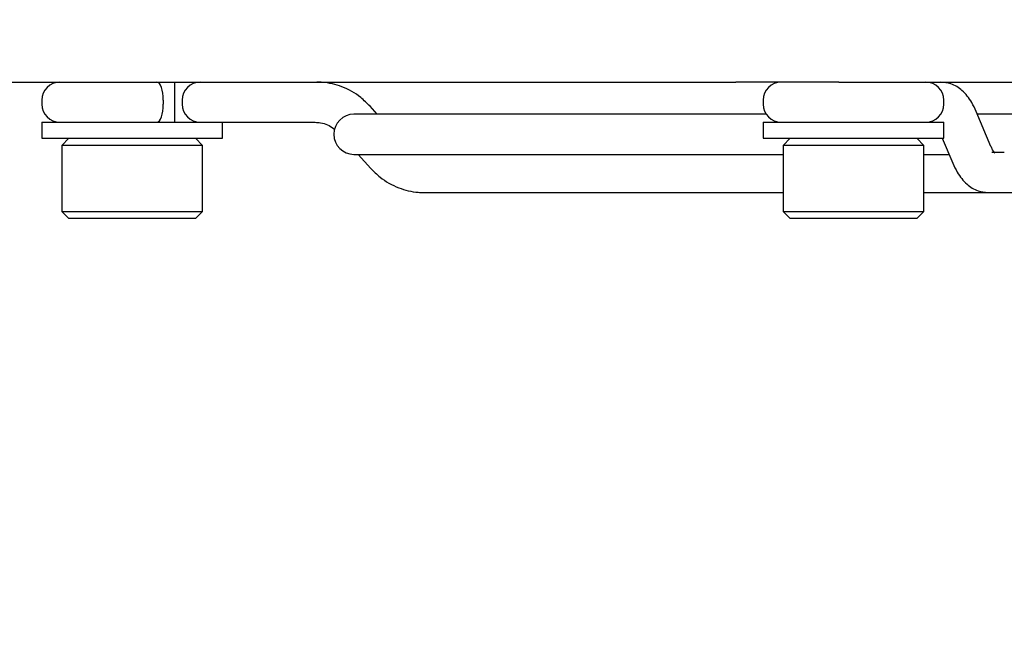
# Model space of a CAD drawing. Header units: millimetres. Extents: x 16 to 577, y 6 to 416.
# Tile 39 of 119: x 239.35 to 249.15, y 232.39 to 238.58. Entities that reach past the tile are written whole.
import ezdxf

# ---------------------------------------------------------------- set-up
doc = ezdxf.new("R2010")
doc.units = ezdxf.units.MM
doc.layers.add('SLD-0', color=7, linetype='Continuous')
doc.styles.add('SLDTEXTSTYLE0', font='TXT', dxfattribs={"width": 0.605})
doc.dimstyles.new('SLDDIMSTYLE0', dxfattribs={"dimtxt": 3.5, "dimasz": 3.5, "dimexe": 0, "dimexo": 0.0625, "dimgap": 0.875, "dimtad": 1, "dimlfac": 5, "dimrnd": 1e-09, "dimzin": 12, "dimdsep": 46, "dimtxsty": 'SLDTEXTSTYLE0', "dimsah": 1, "dimcen": 0.09, "dimadec": 0, "dimazin": 3, "dimtfac": 1, "dimtofl": 0, "dimtmove": 0, "dimatfit": 3, "dimfxl": 1, "dimfrac": 2, "dimtolj": 1, "dimtzin": 12, "dimarcsym": 0})
doc.dimstyles.new('SLDDIMSTYLE1', dxfattribs={"dimtxt": 3.5, "dimasz": 3.5, "dimexe": 0, "dimexo": 0.0625, "dimgap": 0.875, "dimtad": 1, "dimlfac": 5, "dimrnd": 1e-09, "dimzin": 12, "dimdsep": 46, "dimtxsty": 'SLDTEXTSTYLE0', "dimsah": 1, "dimcen": 0.09, "dimadec": 0, "dimazin": 3, "dimtfac": 1, "dimtmove": 0, "dimatfit": 0, "dimfxl": 1, "dimfrac": 2, "dimtolj": 1, "dimtzin": 12, "dimarcsym": 0})

# ---------------------------------------------------------------- blocks, each defined once
blk = doc.blocks.new('_D_11')
at = {"layer": 'SLD-0'}
for p, q in [((237.5252, 239.0594), (237.5252, 225.5021)), ((231.5252, 231.6594), (231.5252, 225.5021)), ((231.5252, 226.5021), (224.5252, 226.5021)), ((231.5252, 226.5021), (237.5252, 226.5021)), ((237.5252, 226.5021), (244.1565, 226.5021))]:
    blk.add_line(p, q, dxfattribs=at)
for points in [[(231.5252, 226.5021), (228.0252, 226.9621), (228.0252, 226.0421)], [(237.5252, 226.5021), (241.0252, 226.0421), (241.0252, 226.9621)]]:
    blk.add_solid(points, dxfattribs=at)
at = {"layer": 'SLD-0', "insert": (238.8092, 231.0138), "char_height": 3.5, "attachment_point": 1, "style": 'SLDTEXTSTYLE0'}
blk.add_mtext('30', dxfattribs=at)
blk = doc.blocks.new('_D_12')
at = {"layer": 'SLD-0'}
for p, q in [((298.9252, 245.5594), (298.9252, 218.6142)), ((231.5252, 231.6594), (231.5252, 218.6142)), ((231.5252, 219.6142), (298.9252, 219.6142))]:
    blk.add_line(p, q, dxfattribs=at)
for points in [[(231.5252, 219.6142), (235.0252, 219.1542), (235.0252, 220.0742)], [(298.9252, 219.6142), (295.4252, 220.0742), (295.4252, 219.1542)]]:
    blk.add_solid(points, dxfattribs=at)
at = {"layer": 'SLD-0', "insert": (261.2148, 224.1259), "char_height": 3.5, "attachment_point": 1, "style": 'SLDTEXTSTYLE0'}
blk.add_mtext('337', dxfattribs=at)

msp = doc.modelspace()

# ---------------------------------------------------------------- linework, layer by layer
at = {"color": 7, "linetype": 'Continuous', "lineweight": 25}
for p, q in [((238.8183, 237.9594), (246.4795, 237.9594)), ((240.8926, 237.5594), (240.8926, 237.9594)), ((247.5049, 237.9594), (246.4795, 237.9594)), ((247.5049, 237.9594), (268.554, 237.9594)), ((239.5672, 237.7794), (239.5672, 237.7394)), ((240.775, 237.7794), (240.775, 237.7394)), ((240.9649, 237.7794), (240.9649, 237.7394)), ((242.907, 237.6394), (242.8352, 237.7187)), ((246.7496, 237.7794), (246.7496, 237.7394)), ((248.5496, 237.7394), (248.5496, 237.7794)), ((246.78, 237.6394), (242.6752, 237.6394)), ((249.0189, 237.3193), (248.8716, 237.6679)), ((264.9433, 237.6394), (248.8837, 237.6394)), ((239.5672, 237.5594), (239.5672, 237.3994)), ((239.5672, 237.5594), (240.4672, 237.5594)), ((240.4672, 237.5594), (241.2824, 237.5594)), ((241.2824, 237.5594), (241.3874, 237.5594)), ((241.3672, 237.3994), (241.3672, 237.5594)), ((241.3874, 237.5594), (242.2876, 237.5594)), ((246.7496, 237.5594), (246.7496, 237.3994)), ((246.7496, 237.5594), (247.6496, 237.5594)), ((247.6496, 237.5594), (248.5496, 237.5594)), ((248.5496, 237.3994), (248.5496, 237.5594)), ((239.5672, 237.3994), (240.4672, 237.3994)), ((239.8372, 237.3994), (239.7672, 237.3294)), ((240.4672, 237.3994), (241.3672, 237.3994)), ((241.1672, 237.3294), (241.0972, 237.3994)), ((246.7496, 237.3994), (247.6496, 237.3994)), ((247.0196, 237.3994), (246.9496, 237.3294)), ((247.6496, 237.3994), (248.5496, 237.3994)), ((248.3496, 237.3294), (248.2796, 237.3994)), ((248.5341, 237.3994), (248.6391, 237.1509)), ((239.7672, 237.3294), (239.7672, 236.6694)), ((241.1672, 237.3294), (239.7672, 237.3294)), ((241.1672, 236.6694), (241.1672, 237.3294)), ((246.9496, 237.3294), (246.9496, 236.6694)), ((248.3496, 237.3294), (246.9496, 237.3294)), ((248.3496, 236.6694), (248.3496, 237.3294)), ((242.6752, 237.2394), (246.9496, 237.2394)), ((242.7155, 237.2394), (242.8418, 237.1001)), ((248.3496, 237.2394), (248.6017, 237.2394)), ((249.152, 237.2594), (249.0264, 237.2594)), ((243.3725, 236.8594), (246.9496, 236.8594)), ((248.3496, 236.8594), (248.9902, 236.8594)), ((248.9902, 236.8594), (249.0264, 236.8594)), ((249.0264, 236.8594), (253.0801, 236.8594)), ((239.7672, 236.6694), (239.8372, 236.5994)), ((239.7672, 236.6694), (241.1672, 236.6694)), ((241.0972, 236.5994), (241.1672, 236.6694)), ((246.9496, 236.6694), (247.0196, 236.5994)), ((246.9496, 236.6694), (248.3496, 236.6694)), ((248.2796, 236.5994), (248.3496, 236.6694)), ((241.0972, 236.5994), (239.8372, 236.5994)), ((248.2796, 236.5994), (247.0196, 236.5994))]:
    msp.add_line(p, q, dxfattribs=at)
at = {"color": 7, "linetype": 'Continuous', "lineweight": 25, "flags": 128}
for points in [[(240.775, 237.7794), (240.7738, 237.8145), (240.7703, 237.8483), (240.7646, 237.8794), (240.757, 237.9067), (240.7477, 237.9291), (240.737, 237.9457), (240.7255, 237.9559), (240.7135, 237.9594)], [(240.7135, 237.5594), (240.7255, 237.5628), (240.737, 237.5731), (240.7477, 237.5897), (240.757, 237.6121), (240.7646, 237.6394), (240.7703, 237.6705), (240.7738, 237.7043), (240.775, 237.7394)]]:
    msp.add_lwpolyline(points, dxfattribs=at)
at = {"color": 7, "linetype": 'Continuous', "lineweight": 25}
for centre, radius, start, end in [((239.7472, 237.7794), 0.18, 90, 180), ((241.1449, 237.7794), 0.18, 90, 180), ((246.9296, 237.7794), 0.18, 90, 180), ((248.3696, 237.7794), 0.18, 0, 90), ((239.7472, 237.7394), 0.18, 180, 270), ((241.1449, 237.7394), 0.18, 180, 270), ((246.9296, 237.7394), 0.18, 180, 270), ((248.3696, 237.7394), 0.18, 270, 0), ((242.6752, 237.4394), 0.2, 90, 270)]:
    msp.add_arc(centre, radius, start, end, dxfattribs=at)
for points, knots in [([(242.8352, 237.7187), (242.8051, 237.7488), (242.7235, 237.8303), (242.5633, 237.9193), (242.4092, 237.9567), (242.3238, 237.9589), (242.3045, 237.9594)], [0, 0, 0, 0, 0.209715, 0.567809, 0.902271, 1, 1, 1, 1]), ([(248.8716, 237.6679), (248.8576, 237.698), (248.8201, 237.7784), (248.742, 237.8756), (248.6325, 237.9475), (248.5546, 237.9558), (248.5205, 237.9594)], [0, 0, 0, 0, 0.193879, 0.518661, 0.78959, 1, 1, 1, 1]), ([(242.2876, 237.5594), (242.3061, 237.5582), (242.3698, 237.5542), (242.4396, 237.5278), (242.4805, 237.4899), (242.4843, 237.4863)], [0, 0, 0, 0, 0.271153, 0.930903, 1, 1, 1, 1]), ([(249.056, 237.2534), (249.0572, 237.2527), (249.0614, 237.2501), (249.0393, 237.2739), (249.0243, 237.3073), (249.0189, 237.3193)], [0, 0, 0, 0, 0.1994786, 0.7129195, 1, 1, 1, 1]), ([(248.6391, 237.1509), (248.6531, 237.1208), (248.6907, 237.0403), (248.7688, 236.9432), (248.8782, 236.8713), (248.9561, 236.863), (248.9902, 236.8594)], [0, 0, 0, 0, 0.193879, 0.518661, 0.78959, 1, 1, 1, 1]), ([(242.8418, 237.1001), (242.8719, 237.07), (242.9534, 236.9885), (243.1137, 236.8994), (243.2678, 236.8621), (243.3532, 236.8599), (243.3725, 236.8594)], [0, 0, 0, 0, 0.209715, 0.567809, 0.902271, 1, 1, 1, 1])]:
    msp.add_open_spline(points, degree=3, knots=knots, dxfattribs=at)

# ---------------------------------------------------------------- dimensions: what is measured, and where the dimension line sits
at = {"layer": 'SLD-0'}
for base, p2, dimstyle, picture, middle in [((298.9252, 219.6142), (298.9252, 245.5594), 'SLDDIMSTYLE0', '_D_12', (265.2252, 219.6142)), ((237.5252, 226.5021), (237.5252, 239.0594), 'SLDDIMSTYLE1', '_D_11', (241.4829, 226.5021))]:
    dim = msp.add_linear_dim(base=base, p1=(231.5252, 231.6594), p2=p2, dimstyle=dimstyle, dxfattribs=at)
    dim.commit()
    dim.dimension.update_dxf_attribs({"geometry": picture, "text_midpoint": middle, "dimtype": 160})

doc.saveas('drawing.dxf')
